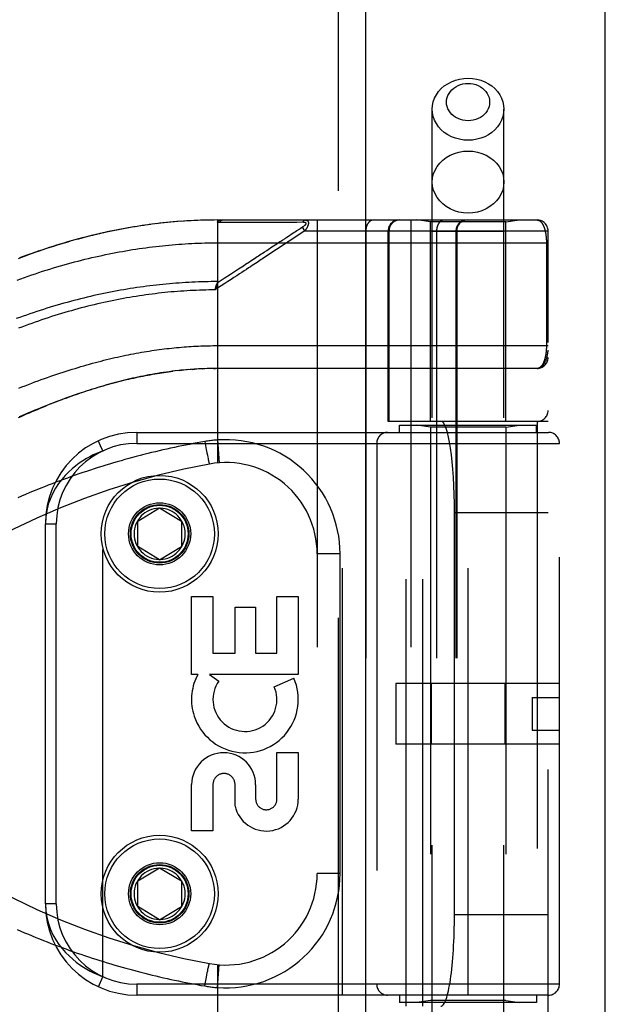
# Model space of a CAD drawing. Header units: inches. Extents: x 0 to 212, y 0 to 138.
# Tile 189 of 256: x 93.53 to 95.13, y 75.9 to 78.6. Entities that reach past the tile are written whole.
import ezdxf

# ---------------------------------------------------------------- set-up
doc = ezdxf.new("R2010")
doc.units = ezdxf.units.IN
doc.header["$LTSCALE"] = 11.6875
doc.header["$MEASUREMENT"] = 0
doc.linetypes.add('HIDDEN', pattern=[0.2, 0.1, -0.1])
doc.layers.get('0').update_dxf_attribs({"linetype": 'CONTINUOUS'})
doc.layers.add('RIGHTHAND_DOOR_ASSEMBLY', color=7, linetype='CONTINUOUS')

msp = doc.modelspace()

# ---------------------------------------------------------------- linework, layer by layer
at = {"color": 3, "linetype": 'Continuous'}
msp.add_line((95.1337, 38.4248), (95.1337, 101.3468), dxfattribs=at)
at = {"layer": 'RIGHTHAND_DOOR_ASSEMBLY', "color": 8, "linetype": 'HIDDEN'}
for p, q in [((94.4029, 97.9958), (94.4029, 38.6458)), ((94.6604, 75.1678), (94.6604, 78.3502)), ((94.8564, 75.1678), (94.8564, 78.3502)), ((93.8814, 78.0337), (93.867, 78.0317)), ((93.8906, 78.035), (93.8765, 78.0331)), ((93.8999, 78.0362), (93.886, 78.0344)), ((93.9091, 78.0373), (93.8954, 78.0356)), ((93.9183, 78.0384), (93.9049, 78.0368)), ((93.9275, 78.0394), (93.9143, 78.0379)), ((93.9367, 78.0403), (93.9238, 78.039)), ((93.9458, 78.0412), (93.9332, 78.0399)), ((93.955, 78.042), (93.9426, 78.0409)), ((93.9641, 78.0427), (93.952, 78.0417)), ((93.9733, 78.0434), (93.9614, 78.0425)), ((93.9824, 78.0441), (93.9707, 78.0432)), ((93.9915, 78.0446), (93.9801, 78.0439)), ((94.0006, 78.0451), (93.9895, 78.0445)), ((94.0098, 78.0456), (93.9988, 78.045)), ((94.0189, 78.046), (94.0082, 78.0455)), ((94.028, 78.0463), (94.0175, 78.0459)), ((94.0371, 78.0466), (94.0268, 78.0463)), ((94.0461, 78.0468), (94.0362, 78.0465)), ((94.0552, 78.0469), (94.0455, 78.0468)), ((94.0643, 78.047), (94.0548, 78.0469)), ((94.0734, 78.0471), (94.0642, 78.047)), ((94.0734, 78.0471), (94.9472, 78.0471)), ((94.0734, 78.0471), (94.0734, 77.3823)), ((94.0794, 78.0414), (94.1035, 78.0414)), ((94.2721, 78.0415), (94.2758, 78.0415)), ((94.2758, 78.0415), (94.2792, 78.0415)), ((94.2792, 78.0415), (94.2824, 78.0415)), ((94.2824, 78.0415), (94.2871, 78.0415)), ((94.2871, 78.0415), (94.2901, 78.0415)), ((94.2901, 78.0415), (94.3063, 78.0416)), ((94.3457, 78.0471), (94.3457, 75.3446)), ((94.6022, 78.0471), (94.6022, 75.3446)), ((94.6554, 78.0418), (94.6179, 78.0471)), ((94.8614, 78.0418), (94.6554, 78.0418)), ((94.6554, 77.4958), (94.6554, 78.0418)), ((94.8614, 78.0418), (94.8989, 78.0471)), ((94.8614, 77.4958), (94.8614, 78.0418)), ((94.2828, 78.0124), (94.2613, 77.9983)), ((94.3117, 78.0171), (94.2691, 77.9889)), ((94.2865, 78.0148), (94.2828, 78.0124)), ((94.2964, 78.0214), (94.2913, 78.018)), ((94.2989, 78.023), (94.2964, 78.0214)), ((94.3051, 78.0271), (94.2989, 78.023)), ((94.3117, 78.0171), (94.3051, 78.0271)), ((94.3117, 78.0171), (94.9772, 78.0171)), ((94.4786, 78.0171), (94.4786, 75.3746)), ((94.5397, 77.4958), (94.5397, 78.0171)), ((94.542, 78.0171), (94.542, 77.4958)), ((94.8564, 78.0158), (94.6604, 78.0158)), ((94.6722, 78.0171), (94.6722, 75.3746)), ((94.7252, 78.0171), (94.7252, 75.3746)), ((94.7272, 78.0171), (94.7272, 75.3746)), ((94.9772, 75.3746), (94.9772, 78.0171)), ((94.0734, 77.9846), (94.9772, 77.9846)), ((94.2351, 77.9811), (94.222, 77.9725)), ((94.9726, 77.9854), (94.9726, 77.7033)), ((94.0734, 77.8603), (94.0693, 77.8665)), ((94.0914, 77.8867), (94.0722, 77.874)), ((94.0734, 77.8603), (94.0666, 77.8557)), ((94.0666, 77.8557), (94.0673, 77.8588)), ((94.0673, 77.8588), (94.0676, 77.8601)), ((94.0676, 77.8601), (94.0679, 77.8613)), ((94.0669, 77.7033), (94.9772, 77.7033)), ((93.9652, 77.6348), (93.9567, 77.6339)), ((93.9686, 77.6352), (93.9746, 77.6358)), ((93.995, 77.6377), (93.9864, 77.6369)), ((94.0021, 77.6382), (93.9923, 77.6374)), ((94.004, 77.6383), (94.0098, 77.6387)), ((94.0232, 77.6395), (94.0157, 77.6391)), ((94.0303, 77.6398), (94.0215, 77.6394)), ((94.0331, 77.64), (94.0388, 77.6402)), ((94.0519, 77.6406), (94.0446, 77.6404)), ((94.0591, 77.6407), (94.0504, 77.6405)), ((94.0619, 77.6407), (94.0677, 77.6408)), ((94.9472, 77.6408), (94.0734, 77.6408)), ((94.9772, 77.4958), (94.5397, 77.4958)), ((94.5888, 75.8958), (94.5888, 77.4958)), ((94.6347, 75.8958), (94.6347, 77.4958)), ((94.9472, 77.4958), (94.9472, 75.8958)), ((93.8522, 77.4658), (94.9784, 77.4658)), ((93.8522, 77.4658), (93.8522, 77.4358)), ((94.4147, 75.9258), (94.4147, 77.4658)), ((94.5709, 77.4858), (94.9459, 77.4858)), ((94.5709, 77.4658), (94.5709, 77.4858)), ((94.6554, 77.4805), (94.6179, 77.4858)), ((94.8614, 77.4805), (94.6554, 77.4805)), ((94.6554, 77.4805), (94.6554, 75.9111)), ((94.7584, 75.9258), (94.7584, 77.4658)), ((94.8614, 77.4805), (94.8989, 77.4858)), ((94.8614, 77.4805), (94.8614, 75.9111)), ((94.9459, 77.4658), (94.9459, 77.4858)), ((93.8522, 77.4358), (95.0084, 77.4358)), ((94.0381, 77.4407), (94.0402, 77.4295)), ((94.0734, 77.445), (94.0779, 77.3827)), ((94.5084, 77.4358), (94.5084, 75.9558)), ((95.0084, 75.9558), (95.0084, 77.4358)), ((93.7597, 75.9762), (93.7597, 77.4154)), ((94.0402, 77.4295), (94.0422, 77.4187)), ((94.0422, 77.4187), (94.044, 77.4096)), ((94.044, 77.4096), (94.0453, 77.4031)), ((94.0453, 77.4031), (94.0463, 77.398)), ((94.0463, 77.398), (94.0471, 77.3941)), ((94.0471, 77.3941), (94.0477, 77.3913)), ((94.0477, 77.3913), (94.0483, 77.3887)), ((94.0483, 77.3887), (94.0487, 77.387)), ((94.0487, 77.387), (94.049, 77.3855)), ((94.049, 77.3855), (94.0493, 77.3845)), ((94.0493, 77.3845), (94.0495, 77.3836)), ((94.0495, 77.3836), (94.0497, 77.3828)), ((94.0497, 77.3828), (94.0498, 77.3821)), ((93.8547, 77.2233), (93.9147, 77.2594)), ((93.9147, 77.2594), (93.9747, 77.2233)), ((93.8547, 77.1533), (93.8547, 77.2233)), ((93.9747, 77.2233), (93.9747, 77.1533)), ((94.9772, 77.2458), (94.721, 77.2458)), ((94.721, 76.1458), (94.721, 77.2458)), ((93.6022, 77.2158), (93.6322, 77.2158)), ((93.6022, 76.1758), (93.6022, 77.2158)), ((93.6322, 76.1758), (93.6322, 77.2158)), ((93.9147, 77.1172), (93.8547, 77.1533)), ((93.9147, 77.1172), (93.9747, 77.1533)), ((94.4082, 77.1333), (94.3457, 77.1333)), ((94.4082, 76.2583), (94.4082, 77.1333)), ((94.0022, 77.0168), (94.0606, 77.0168)), ((94.0022, 76.8031), (94.0022, 77.0168)), ((94.0606, 77.0168), (94.0606, 76.8615)), ((94.2356, 77.0168), (94.294, 77.0168)), ((94.2356, 76.8615), (94.2356, 77.0168)), ((94.294, 77.0168), (94.294, 76.8031)), ((94.121, 76.9878), (94.1772, 76.9878)), ((94.121, 76.8615), (94.121, 76.9878)), ((94.1772, 76.9878), (94.1772, 76.8615)), ((94.0606, 76.8615), (94.121, 76.8615)), ((94.1772, 76.8615), (94.2356, 76.8615)), ((94.0191, 76.8031), (94.0022, 76.8031)), ((94.294, 76.8031), (94.051, 76.8031)), ((94.051, 76.8031), (94.0765, 76.7853)), ((94.2284, 76.7697), (94.282, 76.7929)), ((95.0084, 76.7788), (94.5604, 76.7788)), ((94.5604, 76.7788), (94.5604, 76.6128)), ((94.6578, 76.7788), (94.6578, 76.6128)), ((94.859, 76.7788), (94.859, 76.6128)), ((94.9334, 76.7408), (95.0084, 76.7408)), ((94.9334, 76.7408), (94.9334, 76.6508)), ((94.9334, 76.6508), (95.0084, 76.6508)), ((95.0084, 76.6128), (94.5604, 76.6128)), ((94.2356, 76.5895), (94.294, 76.5895)), ((94.2356, 76.4623), (94.2356, 76.5895)), ((94.294, 76.5895), (94.294, 76.4623)), ((94.0022, 76.3751), (94.0022, 76.5022)), ((94.0606, 76.5022), (94.0606, 76.3751)), ((94.121, 76.4434), (94.121, 76.5022)), ((94.1774, 76.5015), (94.1773, 76.4624)), ((94.0606, 76.3751), (94.0022, 76.3751)), ((93.8547, 76.2383), (93.9147, 76.2744)), ((93.9147, 76.2744), (93.9747, 76.2383)), ((94.4082, 76.2583), (94.3457, 76.2583)), ((93.8547, 76.1683), (93.8547, 76.2383)), ((93.9747, 76.2383), (93.9747, 76.1683)), ((93.6322, 76.1758), (93.6022, 76.1758)), ((93.9147, 76.1322), (93.8547, 76.1683)), ((93.9147, 76.1322), (93.9747, 76.1683)), ((94.9772, 76.1458), (94.721, 76.1458)), ((94.0491, 76.0066), (94.0494, 76.0075)), ((94.0494, 76.0075), (94.0496, 76.0084)), ((94.0734, 76.0093), (94.0734, 75.3446)), ((94.0734, 75.9466), (94.0779, 76.0089)), ((94.0436, 75.9801), (94.0451, 75.9876)), ((94.0451, 75.9876), (94.0462, 75.9928)), ((94.0462, 75.9928), (94.047, 75.9968)), ((94.047, 75.9968), (94.0476, 75.9996)), ((94.0476, 75.9996), (94.0482, 76.0022)), ((94.0482, 76.0022), (94.0485, 76.004)), ((94.0485, 76.004), (94.0489, 76.0056)), ((94.0489, 76.0056), (94.0491, 76.0066)), ((93.7471, 75.949), (93.7597, 75.9762)), ((95.0084, 75.9558), (93.8522, 75.9558)), ((93.8522, 75.9558), (93.8522, 75.9258)), ((94.0381, 75.9509), (94.04, 75.961)), ((94.04, 75.961), (94.0418, 75.9708)), ((94.0418, 75.9708), (94.0436, 75.9801)), ((94.9784, 75.9258), (93.8522, 75.9258)), ((94.5709, 75.9258), (94.5709, 75.9058)), ((94.9459, 75.9058), (94.5709, 75.9058)), ((94.6554, 75.9111), (94.6179, 75.9058)), ((94.8614, 75.9111), (94.6554, 75.9111)), ((94.8614, 75.9111), (94.8989, 75.9058)), ((94.9459, 75.9258), (94.9459, 75.9058))]:
    msp.add_line(p, q, dxfattribs=at)
at = {"layer": 'RIGHTHAND_DOOR_ASSEMBLY', "color": 3, "linetype": 'Continuous'}
msp.add_line((94.4779, 97.9958), (94.4779, 38.6458), dxfattribs=at)
at = {"layer": 'RIGHTHAND_DOOR_ASSEMBLY', "color": 8, "linetype": 'HIDDEN'}
for points in [[(94.6604, 78.3502), (94.6611, 78.3604), (94.6633, 78.3705), (94.6668, 78.3803), (94.6716, 78.3896), (94.6778, 78.3984), (94.6851, 78.4064), (94.6934, 78.4137), (94.7027, 78.42), (94.7129, 78.4253), (94.7237, 78.4295), (94.735, 78.4326), (94.7466, 78.4344), (94.7584, 78.435)], [(94.7584, 78.435), (94.7702, 78.4344), (94.7819, 78.4326), (94.7932, 78.4295), (94.804, 78.4253), (94.8141, 78.42), (94.8234, 78.4137), (94.8318, 78.4064), (94.8391, 78.3984), (94.8452, 78.3896), (94.85, 78.3803), (94.8536, 78.3705), (94.8557, 78.3604), (94.8564, 78.3502)], [(94.7584, 78.3186), (94.7513, 78.3189), (94.7443, 78.32), (94.7375, 78.3219), (94.731, 78.3244), (94.7249, 78.3276), (94.7193, 78.3314), (94.7143, 78.3358), (94.7099, 78.3406), (94.7062, 78.3459), (94.7033, 78.3515), (94.7011, 78.3574), (94.6998, 78.3635), (94.6994, 78.3697), (94.6998, 78.3758), (94.7011, 78.3819), (94.7033, 78.3878), (94.7062, 78.3934), (94.7099, 78.3987), (94.7143, 78.4036), (94.7193, 78.4079), (94.7249, 78.4117), (94.731, 78.4149), (94.7375, 78.4174), (94.7443, 78.4193), (94.7513, 78.4204), (94.7584, 78.4208)], [(94.7584, 78.4208), (94.7656, 78.4204), (94.7725, 78.4193), (94.7793, 78.4174), (94.7858, 78.4149), (94.7919, 78.4117), (94.7975, 78.4079), (94.8026, 78.4035), (94.807, 78.3987), (94.8107, 78.3934), (94.8136, 78.3878), (94.8157, 78.3819), (94.817, 78.3758), (94.8174, 78.3697), (94.817, 78.3635), (94.8157, 78.3574), (94.8136, 78.3515), (94.8106, 78.3459), (94.807, 78.3406), (94.8026, 78.3358), (94.7975, 78.3314), (94.7919, 78.3276), (94.7858, 78.3244), (94.7793, 78.3219), (94.7725, 78.32), (94.7656, 78.3189), (94.7584, 78.3186)], [(94.7584, 78.2653), (94.7466, 78.2659), (94.735, 78.2678), (94.7237, 78.2708), (94.7129, 78.275), (94.7027, 78.2803), (94.6934, 78.2866), (94.6851, 78.2939), (94.6778, 78.3019), (94.6716, 78.3107), (94.6668, 78.3201), (94.6633, 78.3298), (94.6611, 78.3399), (94.6604, 78.3502)], [(94.8564, 78.3502), (94.8557, 78.3399), (94.8536, 78.3298), (94.85, 78.3201), (94.8452, 78.3107), (94.8391, 78.3019), (94.8318, 78.2939), (94.8234, 78.2866), (94.8141, 78.2803), (94.804, 78.275), (94.7932, 78.2708), (94.7819, 78.2678), (94.7702, 78.2659), (94.7584, 78.2653)], [(94.6604, 78.1509), (94.6613, 78.162), (94.6638, 78.1729), (94.6679, 78.1834), (94.6735, 78.1933), (94.6807, 78.2026), (94.6891, 78.2109), (94.6988, 78.2182), (94.7094, 78.2244), (94.7209, 78.2293), (94.7331, 78.2329), (94.7456, 78.2351), (94.7584, 78.2358)], [(94.7584, 78.2358), (94.7712, 78.2351), (94.7838, 78.2329), (94.7959, 78.2293), (94.8074, 78.2244), (94.8181, 78.2182), (94.8277, 78.2109), (94.8362, 78.2026), (94.8433, 78.1933), (94.849, 78.1834), (94.8531, 78.1729), (94.8556, 78.162), (94.8564, 78.1509)], [(94.7584, 78.066), (94.7456, 78.0668), (94.7331, 78.0689), (94.7209, 78.0725), (94.7094, 78.0774), (94.6988, 78.0836), (94.6891, 78.0909), (94.6807, 78.0992), (94.6735, 78.1085), (94.6679, 78.1184), (94.6638, 78.1289), (94.6613, 78.1398), (94.6604, 78.1509)], [(94.8564, 78.1509), (94.8556, 78.1398), (94.8531, 78.1289), (94.849, 78.1184), (94.8433, 78.1085), (94.8362, 78.0992), (94.8277, 78.0909), (94.8181, 78.0836), (94.8074, 78.0774), (94.7959, 78.0725), (94.7838, 78.0689), (94.7712, 78.0668), (94.7584, 78.066)], [(93.8721, 78.0324), (93.8629, 78.031), (93.8536, 78.0296), (93.8443, 78.0281), (93.8349, 78.0265), (93.8256, 78.0249), (93.8162, 78.0232), (93.8068, 78.0214), (93.7974, 78.0196), (93.788, 78.0177), (93.7786, 78.0158), (93.7691, 78.0137), (93.7596, 78.0116), (93.7501, 78.0095), (93.7406, 78.0072), (93.731, 78.0049), (93.7215, 78.0025), (93.7119, 78.0001), (93.7022, 77.9976), (93.6926, 77.995), (93.6829, 77.9924), (93.6732, 77.9896), (93.6635, 77.9868), (93.6538, 77.984), (93.644, 77.981), (93.6342, 77.978), (93.6244, 77.9749), (93.6146, 77.9718), (93.6049, 77.9686), (93.5952, 77.9653), (93.5855, 77.962), (93.5758, 77.9587), (93.5661, 77.9553), (93.5565, 77.9518), (93.5469, 77.9483), (93.5373, 77.9447), (93.5278, 77.9411)], [(93.867, 78.0317), (93.8575, 78.0302), (93.8479, 78.0287), (93.8384, 78.0271), (93.8288, 78.0255), (93.8192, 78.0238), (93.8096, 78.022), (93.8, 78.0202), (93.7903, 78.0182), (93.7807, 78.0163), (93.771, 78.0142), (93.7613, 78.0121), (93.7515, 78.0099), (93.7418, 78.0076), (93.732, 78.0053), (93.7222, 78.0028), (93.7124, 78.0004), (93.7025, 77.9978), (93.6926, 77.9952), (93.6828, 77.9925), (93.6728, 77.9897), (93.6629, 77.9869), (93.6529, 77.9839), (93.6429, 77.9809), (93.6329, 77.9779), (93.6229, 77.9747), (93.6128, 77.9715), (93.6027, 77.9682), (93.5926, 77.9649), (93.5825, 77.9614), (93.5723, 77.9579), (93.5621, 77.9543), (93.5519, 77.9506), (93.5417, 77.9469), (93.5315, 77.9431)], [(94.0734, 78.0412), (94.0734, 78.0414), (94.0734, 78.0415), (94.0734, 78.0417), (94.0735, 78.0418), (94.0735, 78.042), (94.0735, 78.0421), (94.0736, 78.0423), (94.0736, 78.0424), (94.0737, 78.0426), (94.0737, 78.0427), (94.0738, 78.0428), (94.0739, 78.043), (94.0739, 78.0431), (94.074, 78.0432), (94.0741, 78.0434), (94.0742, 78.0435), (94.0743, 78.0436), (94.0744, 78.0437), (94.0745, 78.0439), (94.0746, 78.044), (94.0748, 78.0441), (94.0749, 78.0442), (94.075, 78.0443), (94.0752, 78.0445), (94.0753, 78.0446), (94.0755, 78.0447), (94.0757, 78.0448), (94.0759, 78.0449), (94.076, 78.045), (94.0762, 78.0452), (94.0764, 78.0453), (94.0767, 78.0454), (94.0769, 78.0455), (94.0771, 78.0456), (94.0774, 78.0457), (94.0777, 78.0458), (94.0779, 78.0459), (94.0782, 78.046), (94.0785, 78.0461), (94.0788, 78.0462), (94.0792, 78.0463), (94.0795, 78.0464), (94.0799, 78.0464), (94.0802, 78.0465), (94.0806, 78.0466), (94.0811, 78.0467), (94.0815, 78.0467), (94.0819, 78.0468), (94.0824, 78.0468), (94.0829, 78.0469), (94.0834, 78.0469), (94.0839, 78.047), (94.0844, 78.047), (94.085, 78.047), (94.0855, 78.047), (94.0861, 78.0471)], [(94.0734, 78.0412), (94.0744, 78.0413), (94.0754, 78.0413), (94.0764, 78.0413), (94.0774, 78.0414), (94.0784, 78.0414), (94.0794, 78.0414)], [(94.0861, 78.0471), (94.0859, 78.047), (94.0857, 78.047), (94.0855, 78.047), (94.0852, 78.047), (94.085, 78.0469), (94.0848, 78.0469), (94.0846, 78.0468), (94.0843, 78.0467), (94.0841, 78.0466), (94.0839, 78.0465), (94.0837, 78.0464), (94.0835, 78.0463), (94.0833, 78.0462), (94.083, 78.046), (94.0828, 78.0459), (94.0826, 78.0457), (94.0824, 78.0456), (94.0822, 78.0454), (94.082, 78.0452), (94.0818, 78.045), (94.0816, 78.0448), (94.0814, 78.0446), (94.0812, 78.0444), (94.0811, 78.0441), (94.0809, 78.0439), (94.0807, 78.0436), (94.0805, 78.0434), (94.0804, 78.0431), (94.0802, 78.0429), (94.08, 78.0426), (94.0799, 78.0423), (94.0797, 78.042), (94.0796, 78.0417), (94.0794, 78.0414)], [(94.1035, 78.0414), (94.1088, 78.0414), (94.114, 78.0414), (94.119, 78.0414), (94.1239, 78.0414), (94.1287, 78.0414), (94.1335, 78.0414), (94.1381, 78.0414), (94.1425, 78.0414), (94.1468, 78.0414), (94.1509, 78.0414), (94.1548, 78.0414), (94.1587, 78.0414), (94.1625, 78.0414), (94.1663, 78.0414), (94.1701, 78.0414), (94.1739, 78.0414), (94.1854, 78.0414)], [(94.1854, 78.0414), (94.1891, 78.0414), (94.1928, 78.0414), (94.1963, 78.0414), (94.1997, 78.0414), (94.203, 78.0414), (94.2061, 78.0414), (94.2146, 78.0414)], [(94.2146, 78.0414), (94.2173, 78.0414), (94.2199, 78.0414), (94.2225, 78.0414), (94.2251, 78.0414), (94.2276, 78.0414), (94.2328, 78.0414)], [(94.2328, 78.0414), (94.2354, 78.0414), (94.2379, 78.0414), (94.2431, 78.0414)], [(94.2431, 78.0414), (94.2457, 78.0414), (94.2483, 78.0414), (94.2509, 78.0414), (94.2658, 78.0415)], [(94.2658, 78.0415), (94.268, 78.0415), (94.2721, 78.0415)], [(94.3063, 78.0416), (94.3067, 78.0416), (94.3072, 78.0416), (94.3076, 78.0416), (94.3079, 78.0415), (94.3083, 78.0415), (94.3087, 78.0415), (94.309, 78.0415), (94.3093, 78.0414), (94.3096, 78.0414), (94.3099, 78.0413), (94.3102, 78.0413), (94.3105, 78.0412), (94.3107, 78.0412), (94.311, 78.0411), (94.3112, 78.0411), (94.3115, 78.041), (94.3117, 78.041), (94.3119, 78.0409), (94.3121, 78.0408), (94.3123, 78.0408), (94.3125, 78.0407), (94.3126, 78.0406), (94.3128, 78.0406), (94.313, 78.0405), (94.3131, 78.0404), (94.3133, 78.0403), (94.3134, 78.0403), (94.3135, 78.0402), (94.3137, 78.0401), (94.3138, 78.04), (94.3139, 78.0399), (94.314, 78.0398), (94.3141, 78.0397), (94.3142, 78.0396), (94.3143, 78.0396), (94.3144, 78.0395), (94.3145, 78.0394), (94.3145, 78.0393), (94.3146, 78.0392), (94.3147, 78.0391), (94.3147, 78.039), (94.3148, 78.0388), (94.3148, 78.0387), (94.3149, 78.0386), (94.3149, 78.0385), (94.3149, 78.0384), (94.315, 78.0383), (94.315, 78.0382), (94.315, 78.0381), (94.315, 78.0379), (94.315, 78.0378), (94.315, 78.0377), (94.315, 78.0376), (94.315, 78.0374), (94.315, 78.0373), (94.315, 78.0372), (94.315, 78.037), (94.3149, 78.0369), (94.3149, 78.0367), (94.3149, 78.0366), (94.3148, 78.0364), (94.3148, 78.0363), (94.3147, 78.0362), (94.3146, 78.036), (94.3146, 78.0358), (94.3145, 78.0357), (94.3144, 78.0355), (94.3143, 78.0354), (94.3142, 78.0352), (94.3141, 78.035), (94.314, 78.0349), (94.3139, 78.0347), (94.3138, 78.0345), (94.3136, 78.0344), (94.3135, 78.0342), (94.3134, 78.034), (94.3132, 78.0338), (94.3131, 78.0336), (94.3129, 78.0334), (94.3127, 78.0332), (94.3125, 78.033), (94.3124, 78.0328), (94.3122, 78.0326), (94.312, 78.0324), (94.3117, 78.0322), (94.3115, 78.032), (94.3113, 78.0318), (94.311, 78.0315), (94.3108, 78.0313), (94.3105, 78.0311), (94.3102, 78.0308), (94.3099, 78.0306), (94.3096, 78.0303), (94.3093, 78.0301), (94.309, 78.0298), (94.3086, 78.0295), (94.3082, 78.0292), (94.3078, 78.0289), (94.3074, 78.0286), (94.307, 78.0283), (94.3066, 78.028), (94.3061, 78.0277), (94.3056, 78.0274), (94.3051, 78.0271)], [(94.3129, 78.0471), (94.3127, 78.047), (94.3125, 78.047), (94.3123, 78.047), (94.312, 78.047), (94.3118, 78.0469), (94.3116, 78.0469), (94.3114, 78.0468), (94.3111, 78.0467), (94.3109, 78.0466), (94.3107, 78.0465), (94.3105, 78.0464), (94.3103, 78.0463), (94.3101, 78.0462), (94.3099, 78.0461), (94.3097, 78.0459), (94.3095, 78.0458), (94.3093, 78.0456), (94.3091, 78.0454), (94.3089, 78.0453), (94.3087, 78.0451), (94.3085, 78.0449), (94.3083, 78.0447), (94.3081, 78.0445), (94.3079, 78.0442), (94.3077, 78.044), (94.3076, 78.0438), (94.3074, 78.0435), (94.3072, 78.0433), (94.3071, 78.043), (94.3069, 78.0427), (94.3067, 78.0424), (94.3066, 78.0422), (94.3064, 78.0419), (94.3063, 78.0416)], [(94.3129, 78.0471), (94.3134, 78.047), (94.3138, 78.047), (94.3142, 78.047), (94.3146, 78.047), (94.3149, 78.0469), (94.3153, 78.0468), (94.3156, 78.0468), (94.316, 78.0467), (94.3163, 78.0466), (94.3166, 78.0465), (94.3168, 78.0464), (94.3171, 78.0463), (94.3174, 78.0462), (94.3176, 78.0461), (94.3178, 78.046), (94.3181, 78.0459), (94.3183, 78.0457), (94.3185, 78.0456), (94.3187, 78.0454), (94.3189, 78.0453), (94.3191, 78.0452), (94.3192, 78.045), (94.3194, 78.0449), (94.3196, 78.0447), (94.3197, 78.0445), (94.3199, 78.0444), (94.32, 78.0442), (94.3201, 78.044), (94.3202, 78.0438), (94.3204, 78.0437), (94.3205, 78.0435), (94.3206, 78.0433), (94.3207, 78.0431), (94.3208, 78.0429), (94.3209, 78.0427), (94.321, 78.0425), (94.321, 78.0423), (94.3211, 78.0421), (94.3212, 78.0419), (94.3213, 78.0417), (94.3213, 78.0414), (94.3214, 78.0412), (94.3214, 78.041), (94.3215, 78.0408), (94.3215, 78.0405), (94.3215, 78.0403), (94.3216, 78.04), (94.3216, 78.0398), (94.3216, 78.0395), (94.3216, 78.0393), (94.3216, 78.039), (94.3216, 78.0388), (94.3216, 78.0385), (94.3216, 78.0382), (94.3216, 78.0379), (94.3216, 78.0377), (94.3215, 78.0374), (94.3215, 78.0371), (94.3215, 78.0368), (94.3214, 78.0365), (94.3214, 78.0362), (94.3213, 78.0359), (94.3213, 78.0356), (94.3212, 78.0353), (94.3211, 78.0349), (94.3211, 78.0346), (94.321, 78.0343), (94.3209, 78.034), (94.3208, 78.0336), (94.3207, 78.0333), (94.3206, 78.0329), (94.3205, 78.0326), (94.3204, 78.0322), (94.3202, 78.0319), (94.3201, 78.0315), (94.32, 78.0311), (94.3198, 78.0307), (94.3196, 78.0304), (94.3195, 78.03), (94.3193, 78.0296), (94.3191, 78.0292), (94.3189, 78.0287), (94.3188, 78.0283), (94.3185, 78.0279), (94.3183, 78.0275), (94.3181, 78.027), (94.3179, 78.0266), (94.3176, 78.0261), (94.3174, 78.0256), (94.3171, 78.0251), (94.3168, 78.0246), (94.3165, 78.0241), (94.3162, 78.0236), (94.3159, 78.0231), (94.3156, 78.0226), (94.3152, 78.022), (94.3148, 78.0214), (94.3144, 78.0208), (94.314, 78.0202), (94.3136, 78.0196), (94.3132, 78.019), (94.3127, 78.0184), (94.3122, 78.0177), (94.3117, 78.0171)], [(94.4998, 78.0471), (94.4994, 78.047), (94.4989, 78.047), (94.4985, 78.047), (94.498, 78.0469), (94.4975, 78.0469), (94.4971, 78.0468), (94.4966, 78.0467), (94.4962, 78.0466), (94.4957, 78.0465), (94.4952, 78.0463), (94.4948, 78.0462), (94.4944, 78.046), (94.4939, 78.0459), (94.4935, 78.0457), (94.493, 78.0455), (94.4926, 78.0452), (94.4922, 78.045), (94.4917, 78.0448), (94.4913, 78.0445), (94.4909, 78.0442), (94.4905, 78.044), (94.49, 78.0437), (94.4896, 78.0434), (94.4892, 78.043), (94.4888, 78.0427), (94.4884, 78.0424), (94.4881, 78.042), (94.4877, 78.0416), (94.4873, 78.0412), (94.4869, 78.0409), (94.4866, 78.0404), (94.4862, 78.04), (94.4859, 78.0396), (94.4855, 78.0392), (94.4852, 78.0387), (94.4848, 78.0383), (94.4845, 78.0378), (94.4842, 78.0373), (94.4839, 78.0368), (94.4836, 78.0363), (94.4833, 78.0358), (94.483, 78.0353), (94.4827, 78.0348), (94.4825, 78.0343), (94.4822, 78.0337), (94.4819, 78.0332), (94.4817, 78.0326), (94.4815, 78.0321), (94.4812, 78.0315), (94.481, 78.0309), (94.4808, 78.0303), (94.4806, 78.0297), (94.4804, 78.0291), (94.4802, 78.0285), (94.4801, 78.0279), (94.4799, 78.0273), (94.4798, 78.0267), (94.4796, 78.0261), (94.4795, 78.0254), (94.4794, 78.0248), (94.4792, 78.0242), (94.4791, 78.0235), (94.479, 78.0229), (94.4789, 78.0223), (94.4789, 78.0216), (94.4788, 78.021), (94.4788, 78.0203), (94.4787, 78.0197), (94.4787, 78.019), (94.4786, 78.0184), (94.4786, 78.0177), (94.4786, 78.0171)], [(94.5717, 78.0471), (94.571, 78.047), (94.5704, 78.047), (94.5697, 78.047), (94.5691, 78.0469), (94.5684, 78.0469), (94.5678, 78.0468), (94.5672, 78.0467), (94.5665, 78.0466), (94.5659, 78.0465), (94.5652, 78.0463), (94.5646, 78.0462), (94.564, 78.046), (94.5634, 78.0459), (94.5627, 78.0457), (94.5621, 78.0455), (94.5615, 78.0452), (94.5609, 78.045), (94.5603, 78.0448), (94.5597, 78.0445), (94.5591, 78.0442), (94.5585, 78.044), (94.558, 78.0437), (94.5574, 78.0434), (94.5568, 78.043), (94.5563, 78.0427), (94.5557, 78.0424), (94.5552, 78.042), (94.5546, 78.0416), (94.5541, 78.0412), (94.5536, 78.0409), (94.5531, 78.0404), (94.5526, 78.04), (94.5521, 78.0396), (94.5516, 78.0392), (94.5511, 78.0387), (94.5507, 78.0383), (94.5502, 78.0378), (94.5498, 78.0373), (94.5494, 78.0368), (94.5489, 78.0363), (94.5485, 78.0358), (94.5481, 78.0353), (94.5477, 78.0348), (94.5474, 78.0343), (94.547, 78.0337), (94.5466, 78.0332), (94.5463, 78.0326), (94.546, 78.0321), (94.5456, 78.0315), (94.5453, 78.0309), (94.5451, 78.0303), (94.5448, 78.0297), (94.5445, 78.0291), (94.5443, 78.0285), (94.544, 78.0279), (94.5438, 78.0273), (94.5436, 78.0267), (94.5434, 78.0261), (94.5432, 78.0254), (94.543, 78.0248), (94.5428, 78.0242), (94.5427, 78.0235), (94.5426, 78.0229), (94.5424, 78.0223), (94.5423, 78.0216), (94.5422, 78.021), (94.5422, 78.0203), (94.5421, 78.0197), (94.5421, 78.019), (94.542, 78.0184), (94.542, 78.0177), (94.542, 78.0171)], [(94.6934, 78.0471), (94.6929, 78.047), (94.6925, 78.047), (94.692, 78.047), (94.6915, 78.0469), (94.6911, 78.0469), (94.6906, 78.0468), (94.6901, 78.0467), (94.6897, 78.0466), (94.6892, 78.0465), (94.6888, 78.0463), (94.6883, 78.0462), (94.6879, 78.046), (94.6874, 78.0459), (94.687, 78.0457), (94.6866, 78.0455), (94.6861, 78.0452), (94.6857, 78.045), (94.6853, 78.0448), (94.6848, 78.0445), (94.6844, 78.0442), (94.684, 78.044), (94.6836, 78.0437), (94.6832, 78.0434), (94.6828, 78.043), (94.6824, 78.0427), (94.682, 78.0424), (94.6816, 78.042), (94.6812, 78.0416), (94.6808, 78.0412), (94.6805, 78.0409), (94.6801, 78.0404), (94.6797, 78.04), (94.6794, 78.0396), (94.679, 78.0392), (94.6787, 78.0387), (94.6784, 78.0383), (94.6781, 78.0378), (94.6777, 78.0373), (94.6774, 78.0368), (94.6771, 78.0363), (94.6768, 78.0358), (94.6765, 78.0353), (94.6763, 78.0348), (94.676, 78.0343), (94.6757, 78.0337), (94.6755, 78.0332), (94.6752, 78.0326), (94.675, 78.0321), (94.6748, 78.0315), (94.6746, 78.0309), (94.6744, 78.0303), (94.6742, 78.0297), (94.674, 78.0291), (94.6738, 78.0285), (94.6736, 78.0279), (94.6734, 78.0273), (94.6733, 78.0267), (94.6731, 78.0261), (94.673, 78.0254), (94.6729, 78.0248), (94.6728, 78.0242), (94.6727, 78.0235), (94.6726, 78.0229), (94.6725, 78.0223), (94.6724, 78.0216), (94.6723, 78.021), (94.6723, 78.0203), (94.6722, 78.0197), (94.6722, 78.019), (94.6722, 78.0184), (94.6722, 78.0177), (94.6722, 78.0171)], [(94.7549, 78.0471), (94.7543, 78.047), (94.7536, 78.047), (94.753, 78.047), (94.7523, 78.0469), (94.7517, 78.0469), (94.751, 78.0468), (94.7504, 78.0467), (94.7498, 78.0466), (94.7491, 78.0465), (94.7485, 78.0463), (94.7479, 78.0462), (94.7472, 78.046), (94.7466, 78.0459), (94.746, 78.0457), (94.7454, 78.0455), (94.7448, 78.0452), (94.7442, 78.045), (94.7436, 78.0448), (94.743, 78.0445), (94.7424, 78.0442), (94.7418, 78.044), (94.7412, 78.0437), (94.7406, 78.0434), (94.7401, 78.043), (94.7395, 78.0427), (94.739, 78.0424), (94.7384, 78.042), (94.7379, 78.0416), (94.7374, 78.0412), (94.7368, 78.0409), (94.7363, 78.0404), (94.7358, 78.04), (94.7353, 78.0396), (94.7349, 78.0392), (94.7344, 78.0387), (94.7339, 78.0383), (94.7335, 78.0378), (94.733, 78.0373), (94.7326, 78.0368), (94.7322, 78.0363), (94.7318, 78.0358), (94.7314, 78.0353), (94.731, 78.0348), (94.7306, 78.0343), (94.7302, 78.0337), (94.7299, 78.0332), (94.7295, 78.0326), (94.7292, 78.0321), (94.7289, 78.0315), (94.7286, 78.0309), (94.7283, 78.0303), (94.728, 78.0297), (94.7277, 78.0291), (94.7275, 78.0285), (94.7272, 78.0279), (94.727, 78.0273), (94.7268, 78.0267), (94.7266, 78.0261), (94.7264, 78.0254), (94.7262, 78.0248), (94.7261, 78.0242), (94.7259, 78.0235), (94.7258, 78.0229), (94.7257, 78.0223), (94.7256, 78.0216), (94.7255, 78.021), (94.7254, 78.0203), (94.7253, 78.0197), (94.7253, 78.019), (94.7253, 78.0184), (94.7252, 78.0177), (94.7252, 78.0171)], [(94.9472, 78.0471), (94.9478, 78.047), (94.9484, 78.047), (94.949, 78.0469), (94.9496, 78.0468), (94.9501, 78.0467), (94.9507, 78.0465), (94.9513, 78.0463), (94.9518, 78.0461), (94.9524, 78.0459), (94.9529, 78.0456), (94.9534, 78.0454), (94.9539, 78.045), (94.9545, 78.0447), (94.955, 78.0444), (94.9555, 78.044), (94.956, 78.0436), (94.9564, 78.0432), (94.9569, 78.0428), (94.9574, 78.0423), (94.9578, 78.0418), (94.9583, 78.0413), (94.9587, 78.0408), (94.9592, 78.0403), (94.9596, 78.0398), (94.96, 78.0392), (94.9604, 78.0387), (94.9608, 78.0381), (94.9612, 78.0375), (94.9616, 78.0369), (94.962, 78.0362), (94.9623, 78.0356), (94.9627, 78.0349), (94.9631, 78.0343), (94.9634, 78.0336), (94.9637, 78.0329), (94.9641, 78.0322), (94.9644, 78.0315), (94.9647, 78.0308), (94.965, 78.0301), (94.9653, 78.0293), (94.9656, 78.0286), (94.9659, 78.0278), (94.9662, 78.0271), (94.9665, 78.0263), (94.9667, 78.0255), (94.967, 78.0248), (94.9672, 78.024), (94.9675, 78.0232), (94.9677, 78.0224), (94.968, 78.0216), (94.9682, 78.0207), (94.9684, 78.0199), (94.9686, 78.0191), (94.9688, 78.0183), (94.969, 78.0175), (94.9692, 78.0166), (94.9694, 78.0158), (94.9696, 78.0149), (94.9698, 78.0141), (94.9699, 78.0132), (94.9701, 78.0124), (94.9703, 78.0115), (94.9704, 78.0107), (94.9706, 78.0098), (94.9707, 78.0089), (94.9708, 78.0081), (94.971, 78.0072), (94.9711, 78.0063), (94.9712, 78.0055), (94.9713, 78.0046), (94.9714, 78.0038), (94.9715, 78.0029), (94.9716, 78.002), (94.9717, 78.0012), (94.9718, 78.0003), (94.9719, 77.9995), (94.972, 77.9986), (94.972, 77.9978), (94.9721, 77.997), (94.9722, 77.9961), (94.9722, 77.9953), (94.9723, 77.9945), (94.9723, 77.9936), (94.9724, 77.9928), (94.9724, 77.992), (94.9724, 77.9912), (94.9725, 77.9903), (94.9725, 77.9895), (94.9725, 77.9887), (94.9725, 77.9879), (94.9725, 77.987), (94.9726, 77.9862), (94.9726, 77.9854)], [(94.2913, 78.018), (94.2898, 78.017), (94.2865, 78.0148)], [(93.5251, 77.8828), (93.5352, 77.8864), (93.5452, 77.8899), (93.5551, 77.8934), (93.5651, 77.8968), (93.575, 77.9001), (93.5848, 77.9034), (93.5947, 77.9066), (93.6045, 77.9097), (93.6143, 77.9127), (93.6241, 77.9157), (93.6338, 77.9186), (93.6435, 77.9215), (93.6532, 77.9242), (93.6628, 77.9269), (93.6724, 77.9296), (93.682, 77.9321), (93.6916, 77.9346), (93.7011, 77.9371), (93.7106, 77.9394), (93.7201, 77.9417), (93.7295, 77.944), (93.7389, 77.9461), (93.7483, 77.9482), (93.7577, 77.9503), (93.767, 77.9523), (93.7763, 77.9542), (93.7856, 77.956), (93.7949, 77.9578), (93.8041, 77.9596), (93.8133, 77.9612), (93.8225, 77.9628), (93.8317, 77.9644), (93.8408, 77.9659), (93.8499, 77.9673), (93.859, 77.9687), (93.8681, 77.97), (93.8772, 77.9712), (93.8862, 77.9724), (93.8953, 77.9736), (93.9043, 77.9747), (93.9133, 77.9757), (93.9223, 77.9766), (93.9312, 77.9776), (93.9402, 77.9784), (93.9491, 77.9792), (93.958, 77.9799), (93.967, 77.9806), (93.9759, 77.9813), (93.9848, 77.9818), (93.9937, 77.9823), (94.0025, 77.9828), (94.0114, 77.9832)], [(94.0114, 77.9832), (94.0203, 77.9836), (94.0291, 77.9839), (94.038, 77.9841), (94.0469, 77.9843), (94.0557, 77.9844), (94.0646, 77.9845), (94.0734, 77.9846)], [(94.2691, 77.9889), (94.1997, 77.9433), (94.1961, 77.9409), (94.1925, 77.9386), (94.1888, 77.9362), (94.1851, 77.9337), (94.1811, 77.9311), (94.177, 77.9284), (94.1727, 77.9255), (94.168, 77.9225), (94.163, 77.9192), (94.1577, 77.9157), (94.1521, 77.912), (94.146, 77.908), (94.1396, 77.9038), (94.1328, 77.8993), (94.1256, 77.8946), (94.1181, 77.8897), (94.1101, 77.8844), (94.1016, 77.8788), (94.0927, 77.873), (94.0833, 77.8668), (94.0734, 77.8603)], [(94.2613, 77.9983), (94.2594, 77.997), (94.2574, 77.9957), (94.2554, 77.9944), (94.2534, 77.9931), (94.2512, 77.9917), (94.2489, 77.9902), (94.2465, 77.9886), (94.2439, 77.9869), (94.2411, 77.9851), (94.2351, 77.9811)], [(94.222, 77.9725), (94.2184, 77.9701), (94.2148, 77.9678), (94.2112, 77.9654), (94.2075, 77.963), (94.2038, 77.9605), (94.2002, 77.9581), (94.1965, 77.9557), (94.1929, 77.9533), (94.1892, 77.9509), (94.1856, 77.9485), (94.1818, 77.9461), (94.178, 77.9435), (94.1739, 77.9409), (94.1697, 77.9381), (94.1652, 77.9351), (94.1604, 77.932)], [(94.1604, 77.932), (94.1497, 77.925), (94.1439, 77.9211), (94.1309, 77.9126)], [(94.1309, 77.9126), (94.1086, 77.8979), (94.0914, 77.8867)], [(94.0734, 77.8784), (94.0646, 77.8784), (94.0559, 77.8783), (94.0471, 77.8782), (94.0383, 77.878), (94.0295, 77.8777), (94.0207, 77.8775), (94.0119, 77.8771), (94.0031, 77.8767), (93.9943, 77.8763), (93.9854, 77.8758), (93.9766, 77.8752), (93.9678, 77.8746), (93.959, 77.874), (93.9501, 77.8733), (93.9413, 77.8725), (93.9324, 77.8717), (93.9236, 77.8708), (93.9147, 77.8699), (93.9058, 77.8689), (93.8969, 77.8679), (93.888, 77.8668), (93.8791, 77.8657), (93.8702, 77.8645), (93.8613, 77.8632), (93.8523, 77.8619), (93.8434, 77.8606), (93.8344, 77.8592), (93.8255, 77.8577), (93.8165, 77.8562), (93.8075, 77.8546), (93.7985, 77.853), (93.7895, 77.8513), (93.7804, 77.8495), (93.7714, 77.8477), (93.7623, 77.8459), (93.7532, 77.844), (93.7442, 77.842), (93.7351, 77.84), (93.726, 77.8379), (93.7168, 77.8357), (93.7077, 77.8335), (93.6986, 77.8313), (93.6894, 77.8289), (93.6802, 77.8265), (93.671, 77.8241), (93.6618, 77.8216), (93.6526, 77.8191), (93.6434, 77.8164), (93.6342, 77.8138), (93.6249, 77.811), (93.6157, 77.8082), (93.6064, 77.8054), (93.5972, 77.8025), (93.5879, 77.7995), (93.5786, 77.7965), (93.5693, 77.7934), (93.56, 77.7902), (93.5507, 77.787), (93.5414, 77.7838), (93.5321, 77.7805), (93.5228, 77.7771)], [(94.0679, 77.8613), (94.0682, 77.8625), (94.0683, 77.8631), (94.0685, 77.8637), (94.0687, 77.8642), (94.0688, 77.8648), (94.069, 77.8654), (94.0691, 77.866), (94.0693, 77.8665)], [(94.0693, 77.8665), (94.0695, 77.8671), (94.0697, 77.8677), (94.0699, 77.8683), (94.07, 77.8688), (94.0702, 77.8694), (94.0704, 77.8699), (94.0706, 77.8705), (94.0708, 77.871), (94.0711, 77.8715), (94.0713, 77.872), (94.0715, 77.8726), (94.0717, 77.8731), (94.072, 77.8735)], [(94.0734, 77.8784), (94.0734, 77.8782), (94.0734, 77.878), (94.0734, 77.8778), (94.0734, 77.8775), (94.0733, 77.8773), (94.0733, 77.8771), (94.0733, 77.8769), (94.0732, 77.8767), (94.0732, 77.8765), (94.0731, 77.8763), (94.073, 77.876), (94.073, 77.8758), (94.0729, 77.8756), (94.0728, 77.8754), (94.0727, 77.8752), (94.0726, 77.8749), (94.0725, 77.8747), (94.0724, 77.8745), (94.0723, 77.8743), (94.072, 77.8735)], [(94.0666, 77.8557), (94.058, 77.8557), (94.0494, 77.8556), (94.0408, 77.8554), (94.0323, 77.8552), (94.0237, 77.8549), (94.0151, 77.8545), (94.0065, 77.8542), (93.9979, 77.8537), (93.9892, 77.8532), (93.9806, 77.8527), (93.972, 77.8521), (93.9634, 77.8514), (93.9547, 77.8507), (93.9461, 77.85), (93.9375, 77.8492), (93.9288, 77.8483), (93.9202, 77.8474), (93.9115, 77.8464), (93.9028, 77.8454), (93.8941, 77.8443), (93.8854, 77.8432), (93.8767, 77.842), (93.868, 77.8407), (93.8593, 77.8394), (93.8505, 77.8381), (93.8418, 77.8366), (93.833, 77.8352), (93.8243, 77.8336), (93.8155, 77.8321), (93.8067, 77.8304), (93.7979, 77.8287), (93.7891, 77.827), (93.7802, 77.8252), (93.7714, 77.8233), (93.7625, 77.8214), (93.7537, 77.8194), (93.7448, 77.8173), (93.7359, 77.8152), (93.727, 77.8131), (93.7181, 77.8109), (93.7091, 77.8086), (93.7002, 77.8063), (93.6912, 77.8039), (93.6823, 77.8014), (93.6733, 77.7989), (93.6643, 77.7963), (93.6553, 77.7937), (93.6463, 77.791), (93.6373, 77.7882), (93.6282, 77.7854), (93.6192, 77.7826), (93.6102, 77.7796), (93.6011, 77.7766), (93.592, 77.7736), (93.583, 77.7705), (93.5739, 77.7673), (93.5648, 77.7641), (93.5557, 77.7608), (93.5466, 77.7575), (93.5375, 77.7541), (93.5284, 77.7506)], [(93.5292, 77.5866), (93.5382, 77.5901), (93.5471, 77.5936), (93.556, 77.5971), (93.5648, 77.6004), (93.5736, 77.6038), (93.5823, 77.607), (93.591, 77.6102), (93.5997, 77.6133), (93.6083, 77.6164), (93.6168, 77.6193), (93.6253, 77.6223), (93.6337, 77.6251), (93.6421, 77.628), (93.6505, 77.6307), (93.6588, 77.6334), (93.667, 77.636), (93.6752, 77.6386), (93.6834, 77.6411), (93.6915, 77.6435), (93.6995, 77.6459), (93.7075, 77.6483), (93.7154, 77.6505), (93.7233, 77.6527), (93.7312, 77.6549), (93.739, 77.657), (93.7468, 77.6591), (93.7545, 77.6611), (93.7621, 77.663), (93.7698, 77.6649), (93.7773, 77.6667), (93.7849, 77.6685), (93.7924, 77.6703), (93.7998, 77.6719), (93.8072, 77.6736), (93.8146, 77.6752), (93.8219, 77.6767), (93.8292, 77.6782), (93.8364, 77.6796), (93.8436, 77.681), (93.8508, 77.6824), (93.8579, 77.6837), (93.865, 77.6849), (93.8721, 77.6861), (93.8791, 77.6873), (93.8861, 77.6884), (93.8931, 77.6895), (93.9, 77.6905), (93.907, 77.6915), (93.9138, 77.6924), (93.9207, 77.6934)], [(93.9207, 77.6934), (93.9275, 77.6942), (93.9343, 77.695), (93.9411, 77.6958), (93.9479, 77.6966), (93.9546, 77.6973), (93.9613, 77.6979), (93.968, 77.6985), (93.9747, 77.6991), (93.9814, 77.6997), (93.988, 77.7002), (93.9946, 77.7006), (94.0012, 77.7011), (94.0078, 77.7015), (94.0144, 77.7018), (94.021, 77.7021), (94.0276, 77.7024), (94.0341, 77.7026), (94.0407, 77.7028), (94.0473, 77.703), (94.0538, 77.7031), (94.0603, 77.7032), (94.0669, 77.7033)], [(94.9726, 77.7033), (94.9726, 77.7025), (94.9726, 77.7017), (94.9725, 77.7008), (94.9725, 77.7), (94.9725, 77.6992), (94.9725, 77.6984), (94.9725, 77.6975), (94.9724, 77.6967), (94.9724, 77.6959), (94.9724, 77.695), (94.9723, 77.6942), (94.9723, 77.6934), (94.9722, 77.6925), (94.9722, 77.6917), (94.9721, 77.6908), (94.972, 77.69), (94.972, 77.6891), (94.9719, 77.6882), (94.9718, 77.6874), (94.9717, 77.6865), (94.9716, 77.6856), (94.9715, 77.6847), (94.9714, 77.6839), (94.9713, 77.683), (94.9712, 77.6821), (94.971, 77.6812), (94.9709, 77.6803), (94.9708, 77.6794), (94.9706, 77.6785), (94.9705, 77.6777), (94.9703, 77.6768), (94.9702, 77.6759), (94.97, 77.675), (94.9698, 77.6742), (94.9697, 77.6733), (94.9695, 77.6724), (94.9693, 77.6716), (94.9691, 77.6707), (94.9689, 77.6699), (94.9687, 77.669), (94.9685, 77.6682), (94.9682, 77.6673), (94.968, 77.6665), (94.9678, 77.6657), (94.9675, 77.6648), (94.9673, 77.664), (94.967, 77.6632), (94.9668, 77.6624), (94.9665, 77.6616), (94.9662, 77.6608), (94.9659, 77.6601), (94.9656, 77.6593), (94.9653, 77.6585), (94.965, 77.6578), (94.9647, 77.657), (94.9644, 77.6563), (94.964, 77.6556), (94.9637, 77.6548), (94.9633, 77.6541), (94.963, 77.6535), (94.9626, 77.6528), (94.9623, 77.6521), (94.9619, 77.6515), (94.9615, 77.6508), (94.9611, 77.6502), (94.9607, 77.6496), (94.9603, 77.649), (94.9598, 77.6484), (94.9594, 77.6478), (94.959, 77.6473), (94.9585, 77.6468), (94.9581, 77.6463), (94.9576, 77.6458), (94.9571, 77.6453), (94.9566, 77.6448), (94.9561, 77.6444), (94.9556, 77.644), (94.9551, 77.6436), (94.9546, 77.6432), (94.9541, 77.6429), (94.9536, 77.6426), (94.953, 77.6423), (94.9525, 77.642), (94.9519, 77.6418), (94.9514, 77.6415), (94.9508, 77.6414), (94.9502, 77.6412), (94.9496, 77.641), (94.949, 77.6409), (94.9484, 77.6409), (94.9478, 77.6408), (94.9472, 77.6408)], [(94.9472, 77.6408), (94.9478, 77.6408), (94.9485, 77.6409), (94.9492, 77.6409), (94.9499, 77.641), (94.9505, 77.6411), (94.9512, 77.6413), (94.9519, 77.6415), (94.9526, 77.6417), (94.9533, 77.6419), (94.954, 77.6422), (94.9547, 77.6425), (94.9554, 77.6428), (94.9561, 77.6432), (94.9568, 77.6436), (94.9575, 77.644), (94.9583, 77.6445), (94.959, 77.645), (94.9597, 77.6456), (94.9604, 77.6462), (94.9611, 77.6469), (94.9618, 77.6476), (94.9625, 77.6483), (94.9632, 77.6491), (94.9639, 77.6499), (94.9646, 77.6508), (94.9653, 77.6518), (94.966, 77.6528), (94.9667, 77.6539), (94.9674, 77.655), (94.9681, 77.6562), (94.9688, 77.6575), (94.9695, 77.6588), (94.9702, 77.6603), (94.9708, 77.6618), (94.9715, 77.6634), (94.9721, 77.6651), (94.9728, 77.667), (94.9734, 77.6689), (94.974, 77.6709), (94.9745, 77.6729), (94.975, 77.6749), (94.9754, 77.6767), (94.9757, 77.6783), (94.976, 77.6799), (94.9763, 77.6813), (94.9765, 77.6825), (94.9766, 77.6837), (94.9768, 77.6848), (94.9769, 77.6857), (94.9769, 77.6866), (94.977, 77.6874), (94.9771, 77.6882), (94.9771, 77.6889), (94.9771, 77.6896), (94.9772, 77.6902), (94.9772, 77.6908)], [(93.9573, 77.6339), (93.9493, 77.633), (93.9412, 77.6319), (93.9332, 77.6308), (93.9252, 77.6297), (93.9172, 77.6285), (93.9092, 77.6272), (93.9013, 77.6259), (93.8934, 77.6245), (93.8856, 77.6231), (93.8779, 77.6216), (93.8703, 77.6201), (93.8627, 77.6186), (93.8552, 77.617), (93.8478, 77.6154), (93.8405, 77.6138), (93.8333, 77.6121), (93.826, 77.6104), (93.8189, 77.6087), (93.8117, 77.6069), (93.8046, 77.6051), (93.7975, 77.6032), (93.7904, 77.6014), (93.7833, 77.5994), (93.7763, 77.5975), (93.7692, 77.5955), (93.7622, 77.5935), (93.7553, 77.5914), (93.7483, 77.5893), (93.7413, 77.5872), (93.7344, 77.5851), (93.7274, 77.5829), (93.7205, 77.5806), (93.7136, 77.5784), (93.7067, 77.5761), (93.6997, 77.5738), (93.6928, 77.5714), (93.6859, 77.569), (93.6789, 77.5665), (93.6719, 77.564), (93.665, 77.5615), (93.658, 77.559), (93.6509, 77.5564), (93.6439, 77.5537), (93.6369, 77.551), (93.6298, 77.5483), (93.6227, 77.5455), (93.6156, 77.5427), (93.6084, 77.5399), (93.6013, 77.537), (93.594, 77.534), (93.5868, 77.531), (93.5795, 77.528), (93.5722, 77.5249), (93.5649, 77.5218), (93.5575, 77.5186), (93.5501, 77.5154), (93.5427, 77.5121), (93.5352, 77.5088), (93.5277, 77.5054)], [(93.5316, 77.5089), (93.5403, 77.5127), (93.5489, 77.5164), (93.5574, 77.5201), (93.5659, 77.5237), (93.5743, 77.5272), (93.5827, 77.5307), (93.5911, 77.5341), (93.5994, 77.5375), (93.6076, 77.5407), (93.6158, 77.544), (93.624, 77.5471), (93.632, 77.5502), (93.6401, 77.5532), (93.6481, 77.5562), (93.656, 77.5591), (93.6639, 77.562), (93.6717, 77.5648), (93.6795, 77.5675), (93.6872, 77.5701), (93.6948, 77.5728), (93.7024, 77.5753), (93.71, 77.5778), (93.7175, 77.5802), (93.7249, 77.5826), (93.7323, 77.5849), (93.7397, 77.5872), (93.747, 77.5894), (93.7542, 77.5915), (93.7614, 77.5936), (93.7685, 77.5956), (93.7756, 77.5976), (93.7826, 77.5995), (93.7896, 77.6014), (93.7966, 77.6033), (93.8035, 77.605), (93.8103, 77.6068), (93.8171, 77.6084), (93.8238, 77.6101), (93.8306, 77.6116), (93.8372, 77.6132), (93.8438, 77.6146), (93.8504, 77.6161), (93.8569, 77.6175), (93.8634, 77.6188), (93.8699, 77.6201), (93.8763, 77.6214), (93.8827, 77.6226), (93.889, 77.6237), (93.8953, 77.6249), (93.9016, 77.626), (93.9079, 77.627), (93.9141, 77.628), (93.9202, 77.629), (93.9264, 77.6299)], [(93.9264, 77.6299), (93.9325, 77.6308), (93.9386, 77.6316), (93.9446, 77.6324), (93.9507, 77.6332)], [(93.9878, 77.6371), (93.9805, 77.6364), (93.973, 77.6357), (93.9627, 77.6346)], [(94.0161, 77.6391), (94.0091, 77.6387), (93.9981, 77.6379)], [(94.0447, 77.6404), (94.0375, 77.6401), (94.0273, 77.6397)], [(94.0734, 77.6408), (94.0663, 77.6408), (94.0561, 77.6406)], [(94.0381, 77.4407), (94.0277, 77.4389), (94.0173, 77.437), (94.0069, 77.4351), (93.9966, 77.4331), (93.9862, 77.431), (93.9758, 77.429), (93.9654, 77.4268), (93.9551, 77.4246), (93.9447, 77.4224), (93.9343, 77.4201), (93.9239, 77.4177), (93.9135, 77.4153), (93.9031, 77.4129), (93.8927, 77.4104), (93.8822, 77.4078), (93.8718, 77.4052), (93.8614, 77.4025), (93.851, 77.3998), (93.8405, 77.397), (93.8301, 77.3942), (93.8196, 77.3913), (93.8092, 77.3883), (93.7987, 77.3853), (93.7883, 77.3823), (93.7778, 77.3791), (93.7674, 77.376), (93.7569, 77.3727), (93.7464, 77.3694), (93.736, 77.3661), (93.7255, 77.3627), (93.715, 77.3592), (93.7045, 77.3557), (93.6941, 77.3521), (93.6836, 77.3485), (93.6731, 77.3448), (93.6626, 77.341), (93.6522, 77.3372), (93.6417, 77.3333), (93.6312, 77.3294), (93.6208, 77.3254), (93.6103, 77.3214), (93.5999, 77.3172), (93.5894, 77.3131), (93.579, 77.3088), (93.5685, 77.3046), (93.5581, 77.3002), (93.5477, 77.2958), (93.5373, 77.2913), (93.5268, 77.2868)], [(93.7475, 77.4417), (93.7471, 77.4424), (93.7471, 77.4426)], [(93.7597, 77.4154), (93.7534, 77.429), (93.7475, 77.4417)], [(94.0734, 77.445), (94.0699, 77.4447), (94.0664, 77.4445), (94.0631, 77.4441), (94.0598, 77.4438), (94.0563, 77.4434), (94.0528, 77.443), (94.0492, 77.4425), (94.0455, 77.4419), (94.0418, 77.4414), (94.0381, 77.4407)], [(93.7597, 77.4154), (93.7512, 77.4121), (93.7424, 77.4083), (93.7334, 77.4041), (93.724, 77.3993), (93.7145, 77.394), (93.7049, 77.388), (93.6951, 77.3814), (93.6853, 77.3741), (93.6755, 77.3661), (93.6658, 77.3573), (93.6563, 77.3476), (93.6472, 77.3371), (93.6384, 77.3256), (93.6302, 77.3131), (93.6227, 77.2996), (93.616, 77.285), (93.6103, 77.2693), (93.606, 77.2524), (93.6032, 77.2346), (93.6022, 77.2158)], [(94.0498, 77.3821), (94.0499, 77.3818), (94.05, 77.3815), (94.0501, 77.3812), (94.0502, 77.3809), (94.0503, 77.3807), (94.0503, 77.3804), (94.0504, 77.3802), (94.0504, 77.38), (94.0505, 77.3799), (94.0506, 77.3797), (94.0506, 77.3796), (94.0507, 77.3795), (94.0507, 77.3794), (94.0507, 77.3793), (94.0508, 77.3793), (94.0508, 77.3793), (94.0508, 77.3792)], [(93.6022, 76.1758), (93.6032, 76.1567), (93.606, 76.1387), (93.6105, 76.1218), (93.6162, 76.1059), (93.6231, 76.0911), (93.6309, 76.0773), (93.6394, 76.0647), (93.6483, 76.0531), (93.6577, 76.0426), (93.6672, 76.033), (93.677, 76.0242), (93.6868, 76.0163), (93.6965, 76.0091), (93.7062, 76.0027), (93.7158, 75.9969), (93.7251, 75.9917), (93.7342, 75.9871), (93.743, 75.983), (93.7515, 75.9794), (93.7597, 75.9762)], [(93.5252, 76.1055), (93.5354, 76.1011), (93.5456, 76.0967), (93.5558, 76.0924), (93.566, 76.0881), (93.5763, 76.0839), (93.5865, 76.0797), (93.5968, 76.0756), (93.607, 76.0715), (93.6173, 76.0676), (93.6275, 76.0636), (93.6378, 76.0597), (93.648, 76.0559), (93.6583, 76.0522), (93.6686, 76.0484), (93.6788, 76.0448), (93.6891, 76.0412), (93.6994, 76.0377), (93.7097, 76.0342), (93.72, 76.0307), (93.7302, 76.0274), (93.7405, 76.0241), (93.7508, 76.0208), (93.761, 76.0176), (93.7713, 76.0144), (93.7816, 76.0113), (93.7918, 76.0083), (93.8021, 76.0053), (93.8124, 76.0024), (93.8226, 75.9995), (93.8329, 75.9967), (93.8431, 75.9939), (93.8534, 75.9912), (93.8636, 75.9885), (93.8739, 75.9859), (93.8841, 75.9833), (93.8944, 75.9808), (93.9046, 75.9784), (93.9148, 75.976), (93.925, 75.9736), (93.9353, 75.9713), (93.9455, 75.969), (93.9557, 75.9668), (93.9659, 75.9647), (93.9761, 75.9626), (93.9864, 75.9605), (93.9967, 75.9585), (94.007, 75.9565), (94.0174, 75.9546), (94.0277, 75.9527), (94.0381, 75.9509)], [(94.0496, 76.0084), (94.0498, 76.0091), (94.0498, 76.0095), (94.0499, 76.0098), (94.05, 76.0101), (94.0501, 76.0104), (94.0502, 76.0107), (94.0503, 76.0109), (94.0503, 76.0112), (94.0504, 76.0114), (94.0504, 76.0116), (94.0505, 76.0117), (94.0506, 76.0119), (94.0506, 76.012), (94.0507, 76.0121), (94.0507, 76.0122), (94.0507, 76.0123), (94.0508, 76.0123), (94.0508, 76.0124), (94.0508, 76.0124)], [(94.0381, 75.9509), (94.0416, 75.9503), (94.045, 75.9497), (94.0483, 75.9492), (94.0516, 75.9488), (94.0551, 75.9483), (94.0586, 75.9479), (94.0622, 75.9475), (94.0659, 75.9472), (94.0697, 75.9469), (94.0734, 75.9466)]]:
    msp.add_lwpolyline(points, dxfattribs=at)
for centre, radius in [((93.9147, 77.1883), 0.1599), ((93.9147, 77.1883), 0.1499), ((93.9147, 77.1883), 0.085), ((93.9147, 77.1883), 0.08), ((93.9147, 77.1883), 0.078), ((93.9147, 76.2033), 0.1599), ((93.9147, 76.2033), 0.1499), ((93.9147, 76.2033), 0.085), ((93.9147, 76.2033), 0.08), ((93.9147, 76.2033), 0.078)]:
    msp.add_circle(centre, radius, dxfattribs=at)
for centre, radius, start, end in [((94.5697, 78.0171), 0.03, 90, 180), ((94.7572, 78.0171), 0.03, 90, 180), ((94.9472, 78.0171), 0.03, 0, 90), ((94.9472, 77.6708), 0.03, 270.0001, 360), ((94.9472, 77.5258), 0.03, 270, 360), ((93.8522, 77.2158), 0.25, 90, 180), ((94.5384, 77.4358), 0.03, 90, 180), ((94.9784, 77.4358), 0.03, 0, 90), ((93.8522, 77.2158), 0.22, 90, 180), ((94.0957, 77.1333), 0.3125, 0, 94.0875), ((94.0957, 77.1333), 0.25, 0, 100.3342), ((94.4096, 75.4117), 2, 100.3342, 132.7959), ((93.9147, 77.1883), 0.07, 91.4692, 268.5308), ((93.9147, 77.1883), 0.07, 271.4692, 88.5308), ((94.145, 76.7351), 0.1431, 153.8028, 198.5861), ((94.1481, 76.7349), 0.1459, 198.1268, 23.4014), ((94.1481, 76.7349), 0.1459, 152.1494, 154.2621), ((94.1481, 76.7349), 0.0875, 144.8915, 23.4014), ((94.0898, 76.5016), 0.0876, 359.9462, 179.5965), ((94.0908, 76.5022), 0.0302, 359.9714, 180.0286), ((94.4096, 77.9799), 2, 227.2041, 259.6658), ((94.2065, 76.4624), 0.0875, 192.5167, 359.9756), ((94.2065, 76.4623), 0.0291, 179.9462, 360), ((93.9147, 76.2033), 0.07, 91.4692, 268.5308), ((93.9147, 76.2033), 0.07, 271.4692, 88.5308), ((94.0957, 76.2583), 0.25, 259.6658, 360), ((94.0957, 76.2583), 0.3125, 265.9125, 360), ((93.8522, 76.1758), 0.25, 180, 270), ((93.8522, 76.1758), 0.22, 180, 270), ((94.5384, 75.9558), 0.03, 180, 270), ((94.9784, 75.9558), 0.03, 270, 360)]:
    msp.add_arc(centre, radius, start, end, dxfattribs=at)
for centre, start_param, end_param in [((94.6843, 77.2458), -1.570796, 0), ((94.6843, 76.1458), -3.141593, -1.570796)]:
    msp.add_ellipse(centre, major_axis=(0, 0.25), ratio=0.146965, start_param=start_param, end_param=end_param, dxfattribs=at)

doc.saveas('drawing.dxf')
